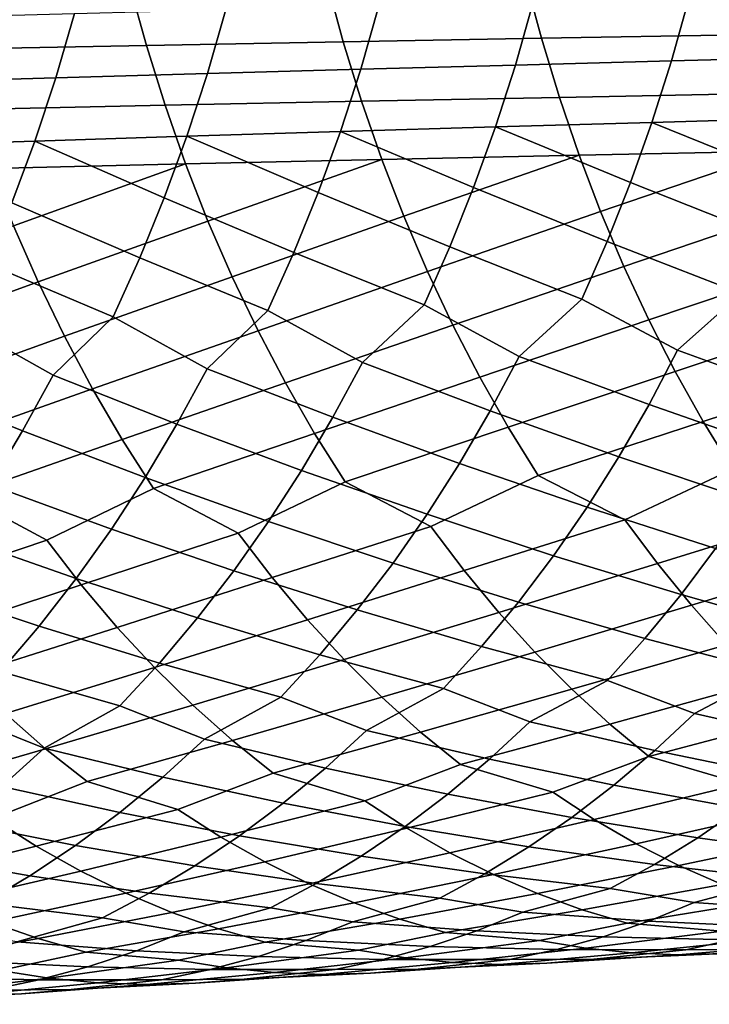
# Model space of a CAD drawing. Header units: metres. Extents: x -166 to 33, y -71 to 34.
# Tile 48 of 256: x -101.32 to -95.39, y -13.15 to -4.69. Entities that reach past the tile are written whole.
import ezdxf

# ---------------------------------------------------------------- set-up
doc = ezdxf.new("R2010")
doc.units = ezdxf.units.M
doc.layers.add('solid_12208131', color=7, linetype='CONTINUOUS')

msp = doc.modelspace()

# ---------------------------------------------------------------- linework, layer by layer
at = {"layer": 'solid_12208131'}
for points in [[(-95.123795, -4.82043, 253.458694), (-95.260361, -4.305611, 253.591232), (-96.97596, -4.332244, 252.925827), (-96.83654, -4.850208, 252.794403)], [(-100.231247, -4.912393, 251.401108), (-100.376366, -4.387859, 251.530289), (-102.061607, -4.416812, 250.800507), (-101.913612, -4.944768, 250.67247)], [(-98.538956, -4.880867, 252.108475), (-98.681229, -4.359665, 252.2388), (-100.376366, -4.387859, 251.530289), (-100.231247, -4.912393, 251.401108)], [(-96.83654, -4.850208, 252.794403), (-96.97596, -4.332244, 252.925827), (-98.681229, -4.359665, 252.2388), (-98.538956, -4.880867, 252.108475)], [(-94.215874, -4.478339, 231.668259), (-94.362953, -5.011637, 231.791473), (-95.717857, -5.045819, 231.0242), (-95.568092, -4.508845, 230.902283)], [(-96.907654, -4.540073, 230.116882), (-97.060089, -5.08081, 230.237488), (-98.389343, -5.116593, 229.431503), (-98.23423, -4.57201, 229.312241)], [(-95.568092, -4.508845, 230.902283), (-95.717857, -5.045819, 231.0242), (-97.060089, -5.08081, 230.237488), (-96.907654, -4.540073, 230.116882)], [(-100.847588, -4.637954, 227.645767), (-101.008095, -5.190475, 227.762299), (-102.297173, -5.228541, 226.899368), (-102.133949, -4.671933, 226.784225)], [(-99.547607, -4.604642, 228.48848), (-99.705414, -5.153153, 228.606384), (-101.008095, -5.190475, 227.762299), (-100.847588, -4.637954, 227.645767)], [(-98.23423, -4.57201, 229.312241), (-98.389343, -5.116593, 229.431503), (-99.705414, -5.153153, 228.606384), (-99.547607, -4.604642, 228.48848)], [(-94.972229, -5.325302, 253.31102), (-95.123795, -4.82043, 253.458694), (-96.83654, -4.850208, 252.794403), (-96.681801, -5.35815, 252.647949)], [(-98.381042, -5.391972, 251.963272), (-98.538956, -4.880867, 252.108475), (-100.231247, -4.912393, 251.401108), (-100.07016, -5.426751, 251.257156)], [(-96.681801, -5.35815, 252.647949), (-96.83654, -4.850208, 252.794403), (-98.538956, -4.880867, 252.108475), (-98.381042, -5.391972, 251.963272)], [(-100.07016, -5.426751, 251.257156), (-100.231247, -4.912393, 251.401108), (-101.913612, -4.944768, 250.67247), (-101.749344, -5.46247, 250.5298)], [(-95.717857, -5.045819, 231.0242), (-95.886246, -5.57342, 231.158859), (-97.231453, -5.612123, 230.370636), (-97.060089, -5.08081, 230.237488)], [(-94.362953, -5.011637, 231.791473), (-94.528366, -5.53561, 231.927612), (-95.886246, -5.57342, 231.158859), (-95.717857, -5.045819, 231.0242)], [(-99.705414, -5.153153, 228.606384), (-99.882767, -5.692137, 228.736481), (-101.188446, -5.733413, 227.890839), (-101.008095, -5.190475, 227.762299)], [(-98.389343, -5.116593, 229.431503), (-98.563698, -5.651701, 229.563126), (-99.882767, -5.692137, 228.736481), (-99.705414, -5.153153, 228.606384)], [(-97.060089, -5.08081, 230.237488), (-97.231453, -5.612123, 230.370636), (-98.563698, -5.651701, 229.563126), (-98.389343, -5.116593, 229.431503)], [(-101.008095, -5.190475, 227.762299), (-101.188446, -5.733413, 227.890839), (-102.480545, -5.775512, 227.026337), (-102.297173, -5.228541, 226.899368)], [(-94.806015, -5.819266, 253.148605), (-94.972229, -5.325302, 253.31102), (-96.681801, -5.35815, 252.647949), (-96.5121, -5.855103, 252.486877)], [(-98.207863, -5.892003, 251.803543), (-98.381042, -5.391972, 251.963272), (-100.07016, -5.426751, 251.257156), (-99.893486, -5.92995, 251.098816)], [(-96.5121, -5.855103, 252.486877), (-96.681801, -5.35815, 252.647949), (-98.381042, -5.391972, 251.963272), (-98.207863, -5.892003, 251.803543)], [(-99.893486, -5.92995, 251.098816), (-100.07016, -5.426751, 251.257156), (-101.749344, -5.46247, 250.5298), (-101.569176, -5.968924, 250.372849)], [(-97.231453, -5.612123, 230.370636), (-95.886246, -5.57342, 231.158859), (-96.070908, -6.090677, 231.307068)], [(-95.886246, -5.57342, 231.158859), (-94.709747, -6.049293, 232.077438), (-94.906754, -6.55178, 232.240555), (-96.070908, -6.090677, 231.307068)], [(-95.886246, -5.57342, 231.158859), (-94.528366, -5.53561, 231.927612), (-94.709747, -6.049293, 232.077438)], [(-99.882767, -5.692137, 228.736481), (-98.563698, -5.651701, 229.563126), (-98.754913, -6.176351, 229.708038)], [(-98.563698, -5.651701, 229.563126), (-97.419388, -6.133036, 230.517212), (-97.623535, -6.642631, 230.676819), (-98.754913, -6.176351, 229.708038)], [(-98.563698, -5.651701, 229.563126), (-97.231453, -5.612123, 230.370636), (-97.419388, -6.133036, 230.517212)], [(-97.231453, -5.612123, 230.370636), (-96.070908, -6.090677, 231.307068), (-96.271484, -6.596678, 231.468445), (-97.419388, -6.133036, 230.517212)], [(-102.480545, -5.775512, 227.026337), (-101.188446, -5.733413, 227.890839), (-101.386276, -6.265771, 228.032364)], [(-101.188446, -5.733413, 227.890839), (-100.077286, -6.220602, 228.879715), (-100.288605, -6.737619, 229.03569), (-101.386276, -6.265771, 228.032364)], [(-101.188446, -5.733413, 227.890839), (-99.882767, -5.692137, 228.736481), (-100.077286, -6.220602, 228.879715)], [(-99.882767, -5.692137, 228.736481), (-98.754913, -6.176351, 229.708038), (-98.962639, -6.689618, 229.865845), (-100.077286, -6.220602, 228.879715)], [(-96.32785, -6.340123, 252.311569), (-94.806015, -5.819266, 253.148605), (-96.5121, -5.855103, 252.486877)], [(-96.127991, -6.812237, 252.123062), (-94.625557, -6.301387, 252.971848), (-94.806015, -5.819266, 253.148605), (-96.32785, -6.340123, 252.311569)], [(-99.701668, -6.421034, 250.926498), (-98.207863, -5.892003, 251.803543), (-99.893486, -5.92995, 251.098816)], [(-99.493645, -6.899012, 250.741226), (-98.019821, -6.380012, 251.62973), (-98.207863, -5.892003, 251.803543), (-99.701668, -6.421034, 250.926498)], [(-98.019821, -6.380012, 251.62973), (-96.5121, -5.855103, 252.486877), (-98.207863, -5.892003, 251.803543)], [(-97.81588, -6.855016, 251.442841), (-96.32785, -6.340123, 252.311569), (-96.5121, -5.855103, 252.486877), (-98.019821, -6.380012, 251.62973)], [(-101.373558, -6.463168, 250.202042), (-99.893486, -5.92995, 251.098816), (-101.569176, -5.968924, 250.372849)], [(-101.161438, -6.944204, 250.018448), (-99.701668, -6.421034, 250.926498), (-99.893486, -5.92995, 251.098816), (-101.373558, -6.463168, 250.202042)], [(-97.419388, -6.133036, 230.517212), (-96.271484, -6.596678, 231.468445), (-96.487633, -7.090506, 231.642593), (-97.623535, -6.642631, 230.676819)], [(-96.070908, -6.090677, 231.307068), (-94.906754, -6.55178, 232.240555), (-95.119049, -7.042161, 232.41658), (-96.271484, -6.596678, 231.468445)], [(-100.077286, -6.220602, 228.879715), (-98.962639, -6.689618, 229.865845), (-99.186523, -7.190575, 230.036163), (-100.288605, -6.737619, 229.03569)], [(-98.754913, -6.176351, 229.708038), (-97.623535, -6.642631, 230.676819), (-97.843544, -7.139985, 230.84906), (-98.962639, -6.689618, 229.865845)], [(-101.386276, -6.265771, 228.032364), (-100.288605, -6.737619, 229.03569), (-100.516365, -7.242254, 229.204056), (-101.601212, -6.786613, 228.186508)], [(-97.597549, -7.316097, 251.242828), (-96.127991, -6.812237, 252.123062), (-96.32785, -6.340123, 252.311569), (-97.81588, -6.855016, 251.442841)], [(-95.914032, -7.270534, 251.921326), (-94.429794, -6.770699, 252.781738), (-94.625557, -6.301387, 252.971848), (-96.127991, -6.812237, 252.123062)], [(-100.934357, -7.411102, 249.821976), (-99.493645, -6.899012, 250.741226), (-99.701668, -6.421034, 250.926498), (-101.161438, -6.944204, 250.018448)], [(-99.270943, -7.362961, 250.542984), (-97.81588, -6.855016, 251.442841), (-98.019821, -6.380012, 251.62973), (-99.493645, -6.899012, 250.741226)], [(-102.587959, -7.460497, 249.079987), (-101.161438, -6.944204, 250.018448), (-101.373558, -6.463168, 250.202042), (-102.819443, -6.990571, 249.274643)], [(-96.271484, -6.596678, 231.468445), (-95.119049, -7.042161, 232.41658), (-95.665138, -7.531379, 232.427261), (-96.487633, -7.090506, 231.642593)], [(-97.623535, -6.642631, 230.676819), (-96.487633, -7.090506, 231.642593), (-97.026001, -7.583037, 231.651917), (-97.843544, -7.139985, 230.84906)], [(-100.288605, -6.737619, 229.03569), (-99.186523, -7.190575, 230.036163), (-99.709785, -7.689896, 230.043579), (-100.516365, -7.242254, 229.204056)], [(-98.962639, -6.689618, 229.865845), (-97.843544, -7.139985, 230.84906), (-98.374283, -7.635884, 230.8573), (-99.186523, -7.190575, 230.036163)], [(-101.601212, -6.786613, 228.186508), (-100.516365, -7.242254, 229.204056), (-101.032295, -7.745049, 229.210907), (-101.83287, -7.295, 228.352905)], [(-97.365776, -7.762335, 251.029907), (-95.914032, -7.270534, 251.921326), (-96.127991, -6.812237, 252.123062), (-97.597549, -7.316097, 251.242828)], [(-95.686897, -7.714096, 251.706558), (-94.220215, -7.226294, 252.578278), (-94.429794, -6.770699, 252.781738), (-95.914032, -7.270534, 251.921326)], [(-100.693283, -7.862928, 249.612823), (-99.270943, -7.362961, 250.542984), (-99.493645, -6.899012, 250.741226), (-100.934357, -7.411102, 249.821976)], [(-99.034523, -7.811954, 250.33194), (-97.597549, -7.316097, 251.242828), (-97.81588, -6.855016, 251.442841), (-99.270943, -7.362961, 250.542984)], [(-102.342209, -7.915233, 248.872757), (-100.934357, -7.411102, 249.821976), (-101.161438, -6.944204, 250.018448), (-102.587959, -7.460497, 249.079987)], [(-96.487633, -7.090506, 231.642593), (-95.665138, -7.531379, 232.427261), (-95.910347, -7.995636, 232.626144), (-97.026001, -7.583037, 231.651917)], [(-95.119049, -7.042161, 232.41658), (-94.292122, -7.480933, 233.183121), (-94.532936, -7.941966, 233.38414), (-95.665138, -7.531379, 232.427261)], [(-97.843544, -7.139985, 230.84906), (-97.026001, -7.583037, 231.651917), (-97.275574, -8.050591, 231.848633), (-98.374283, -7.635884, 230.8573)], [(-100.516365, -7.242254, 229.204056), (-99.709785, -7.689896, 230.043579), (-99.968147, -8.164259, 230.235886), (-101.032295, -7.745049, 229.210907)], [(-99.186523, -7.190575, 230.036163), (-98.374283, -7.635884, 230.8573), (-98.628242, -8.106807, 231.051834), (-99.709785, -7.689896, 230.043579)], [(-97.121033, -8.1928, 250.804474), (-95.686897, -7.714096, 251.706558), (-95.914032, -7.270534, 251.921326), (-97.365776, -7.762335, 251.029907)], [(-95.447067, -8.142003, 251.479172), (-93.997742, -7.667262, 252.361694), (-94.220215, -7.226294, 252.578278), (-95.686897, -7.714096, 251.706558)], [(-101.83287, -7.295, 228.352905), (-101.032295, -7.745049, 229.210907), (-101.295074, -8.222921, 229.40097), (-102.341606, -7.801321, 228.359436)], [(-98.784866, -8.245054, 250.108475), (-97.365776, -7.762335, 251.029907), (-97.597549, -7.316097, 251.242828), (-99.034523, -7.811954, 250.33194)], [(-102.082703, -8.353832, 248.65332), (-100.693283, -7.862928, 249.612823), (-100.934357, -7.411102, 249.821976), (-102.342209, -7.915233, 248.872757)], [(-100.438713, -8.29874, 249.391357), (-99.034523, -7.811954, 250.33194), (-99.270943, -7.362961, 250.542984), (-100.693283, -7.862928, 249.612823)], [(-97.026001, -7.583037, 231.651917), (-95.910347, -7.995636, 232.626144), (-96.169907, -8.445005, 232.836731), (-97.275574, -8.050591, 231.848633)], [(-95.665138, -7.531379, 232.427261), (-94.532936, -7.941966, 233.38414), (-94.787849, -8.388193, 233.596985), (-95.910347, -7.995636, 232.626144)], [(-99.709785, -7.689896, 230.043579), (-98.628242, -8.106807, 231.051834), (-98.897095, -8.562674, 231.257828), (-99.968147, -8.164259, 230.235886)], [(-98.374283, -7.635884, 230.8573), (-97.275574, -8.050591, 231.848633), (-97.539772, -8.503175, 232.056946), (-98.628242, -8.106807, 231.051834)], [(-95.194992, -8.553336, 251.239563), (-93.76284, -8.092689, 252.13237), (-93.997742, -7.667262, 252.361694), (-95.447067, -8.142003, 251.479172)], [(-101.032295, -7.745049, 229.210907), (-99.968147, -8.164259, 230.235886), (-100.241661, -8.623477, 230.439545), (-101.295074, -8.222921, 229.40097)], [(-98.522461, -8.661335, 249.873001), (-97.121033, -8.1928, 250.804474), (-97.365776, -7.762335, 251.029907), (-98.784866, -8.245054, 250.108475)], [(-96.863785, -8.60657, 250.566925), (-95.447067, -8.142003, 251.479172), (-95.686897, -7.714096, 251.706558), (-97.121033, -8.1928, 250.804474)], [(-102.341606, -7.801321, 228.359436), (-101.295074, -8.222921, 229.40097), (-101.57328, -8.685558, 229.602264), (-102.608818, -8.28277, 228.547241)], [(-101.809937, -8.775352, 248.422104), (-100.438713, -8.29874, 249.391357), (-100.693283, -7.862928, 249.612823), (-102.082703, -8.353832, 248.65332)], [(-100.171135, -8.717605, 249.158005), (-98.784866, -8.245054, 250.108475), (-99.034523, -7.811954, 250.33194), (-100.438713, -8.29874, 249.391357)], [(-95.910347, -7.995636, 232.626144), (-94.787849, -8.388193, 233.596985), (-95.056618, -8.818688, 233.821213), (-96.169907, -8.445005, 232.836731)], [(-98.628242, -8.106807, 231.051834), (-97.539772, -8.503175, 232.056946), (-97.818352, -8.939848, 232.276398), (-98.897095, -8.562674, 231.257828)], [(-97.275574, -8.050591, 231.848633), (-96.169907, -8.445005, 232.836731), (-96.443588, -8.878555, 233.058578), (-97.539772, -8.503175, 232.056946)], [(-99.968147, -8.164259, 230.235886), (-98.897095, -8.562674, 231.257828), (-99.180588, -9.002539, 231.474854), (-100.241661, -8.623477, 230.439545)], [(-97.785072, -9.043684, 249.822067), (-96.863785, -8.60657, 250.566925), (-97.121033, -8.1928, 250.804474), (-98.522461, -8.661335, 249.873001)], [(-96.118401, -8.98663, 250.512161), (-95.194992, -8.553336, 251.239563), (-95.447067, -8.142003, 251.479172), (-96.863785, -8.60657, 250.566925)], [(-101.295074, -8.222921, 229.40097), (-100.241661, -8.623477, 230.439545), (-100.53009, -9.066599, 230.654114), (-101.57328, -8.685558, 229.602264)], [(-99.441574, -9.102341, 249.110596), (-98.522461, -8.661335, 249.873001), (-98.784866, -8.245054, 250.108475), (-100.171135, -8.717605, 249.158005)], [(-101.088028, -9.162571, 248.37793), (-100.171135, -8.717605, 249.158005), (-100.438713, -8.29874, 249.391357), (-101.809937, -8.775352, 248.422104)], [(-96.169907, -8.445005, 232.836731), (-95.056618, -8.818688, 233.821213), (-95.33902, -9.232516, 234.056366), (-96.443588, -8.878555, 233.058578)], [(-97.539772, -8.503175, 232.056946), (-96.443588, -8.878555, 233.058578), (-96.73114, -9.295345, 233.29126), (-97.818352, -8.939848, 232.276398)], [(-100.241661, -8.623477, 230.439545), (-99.180588, -9.002539, 231.474854), (-99.478462, -9.425448, 231.702469), (-100.53009, -9.066599, 230.654114)], [(-98.897095, -8.562674, 231.257828), (-97.818352, -8.939848, 232.276398), (-98.111053, -9.359666, 232.506561), (-99.180588, -9.002539, 231.474854)], [(-97.498543, -9.422951, 249.563873), (-96.118401, -8.98663, 250.512161), (-96.863785, -8.60657, 250.566925), (-97.785072, -9.043684, 249.822067)], [(-95.83757, -9.363661, 250.251663), (-94.441467, -8.931209, 251.180679), (-95.194992, -8.553336, 251.239563), (-96.118401, -8.98663, 250.512161)], [(-101.57328, -8.685558, 229.602264), (-100.53009, -9.066599, 230.654114), (-100.833153, -9.492663, 230.87915), (-101.866653, -9.132001, 229.814346)], [(-99.149368, -9.483912, 248.854736), (-97.785072, -9.043684, 249.822067), (-98.522461, -8.661335, 249.873001), (-99.441574, -9.102341, 249.110596)], [(-102.420906, -9.610723, 247.373215), (-101.088028, -9.162571, 248.37793), (-101.809937, -8.775352, 248.422104), (-102.724541, -9.224345, 247.624283)], [(-100.790115, -9.546513, 248.124451), (-99.441574, -9.102341, 249.110596), (-100.171135, -8.717605, 249.158005), (-101.088028, -9.162571, 248.37793)], [(-96.443588, -8.878555, 233.058578), (-95.33902, -9.232516, 234.056366), (-95.636345, -9.628914, 234.301086), (-96.73114, -9.295345, 233.29126)], [(-97.818352, -8.939848, 232.276398), (-96.73114, -9.295345, 233.29126), (-97.033867, -9.694609, 233.533356), (-98.111053, -9.359666, 232.506561)], [(-95.546005, -9.721665, 249.980408), (-94.166336, -9.306072, 250.917892), (-94.441467, -8.931209, 251.180679), (-95.83757, -9.363661, 250.251663)], [(-99.180588, -9.002539, 231.474854), (-98.111053, -9.359666, 232.506561), (-98.419182, -9.761857, 232.745987), (-99.478462, -9.425448, 231.702469)], [(-98.845978, -9.846172, 248.588333), (-97.498543, -9.422951, 249.563873), (-97.785072, -9.043684, 249.822067), (-99.149368, -9.483912, 248.854736)], [(-97.201065, -9.783051, 249.295044), (-95.83757, -9.363661, 250.251663), (-96.118401, -8.98663, 250.512161), (-97.498543, -9.422951, 249.563873)], [(-101.866653, -9.132001, 229.814346), (-100.833153, -9.492663, 230.87915), (-101.152122, -9.900894, 231.113159), (-102.174919, -9.561283, 230.036774)], [(-100.53009, -9.066599, 230.654114), (-99.478462, -9.425448, 231.702469), (-99.792, -9.830629, 231.939209), (-100.833153, -9.492663, 230.87915)], [(-100.480812, -9.910998, 247.860519), (-99.149368, -9.483912, 248.854736), (-99.441574, -9.102341, 249.110596), (-100.790115, -9.546513, 248.124451)], [(-102.105644, -9.977497, 247.111786), (-100.790115, -9.546513, 248.124451), (-101.088028, -9.162571, 248.37793), (-102.420906, -9.610723, 247.373215)], [(-96.73114, -9.295345, 233.29126), (-95.636345, -9.628914, 234.301086), (-95.946465, -10.00715, 234.555664), (-97.033867, -9.694609, 233.533356)], [(-95.33902, -9.232516, 234.056366), (-94.227074, -9.564803, 235.04892), (-94.53154, -9.940338, 235.306198), (-95.636345, -9.628914, 234.301086)], [(-98.111053, -9.359666, 232.506561), (-97.033867, -9.694609, 233.533356), (-97.349625, -10.075606, 233.785202), (-98.419182, -9.761857, 232.745987)], [(-96.893295, -10.123389, 249.016159), (-95.546005, -9.721665, 249.980408), (-95.83757, -9.363661, 250.251663), (-97.201065, -9.783051, 249.295044)], [(-95.244354, -10.060051, 249.699036), (-93.880699, -9.662046, 250.644272), (-94.166336, -9.306072, 250.917892), (-95.546005, -9.721665, 249.980408)], [(-99.478462, -9.425448, 231.702469), (-98.419182, -9.761857, 232.745987), (-98.74057, -10.145676, 232.995087), (-99.792, -9.830629, 231.939209)], [(-98.532082, -10.188525, 248.311981), (-97.201065, -9.783051, 249.295044), (-97.498543, -9.422951, 249.563873), (-98.845978, -9.846172, 248.588333)], [(-101.77948, -10.324059, 246.840576), (-100.480812, -9.910998, 247.860519), (-100.790115, -9.546513, 248.124451), (-102.105644, -9.977497, 247.111786)], [(-100.833153, -9.492663, 230.87915), (-99.792, -9.830629, 231.939209), (-100.119041, -10.217327, 232.185486), (-101.152122, -9.900894, 231.113159)], [(-100.160789, -10.255425, 247.586731), (-98.845978, -9.846172, 248.588333), (-99.149368, -9.483912, 248.854736), (-100.480812, -9.910998, 247.860519)], [(-102.174919, -9.561283, 230.036774), (-101.152122, -9.900894, 231.113159), (-101.484848, -10.290527, 231.356613), (-102.499359, -9.972621, 230.268036)], [(-95.636345, -9.628914, 234.301086), (-94.53154, -9.940338, 235.306198), (-94.847862, -10.297159, 235.572968), (-95.946465, -10.00715, 234.555664)], [(-97.033867, -9.694609, 233.533356), (-95.946465, -10.00715, 234.555664), (-96.268661, -10.366565, 234.819641), (-97.349625, -10.075606, 233.785202)], [(-96.575905, -10.443375, 248.727814), (-95.244354, -10.060051, 249.699036), (-95.546005, -9.721665, 249.980408), (-96.893295, -10.123389, 249.016159)], [(-98.419182, -9.761857, 232.745987), (-97.349625, -10.075606, 233.785202), (-97.677673, -10.437674, 234.046341), (-98.74057, -10.145676, 232.995087)], [(-98.208374, -10.510375, 248.02626), (-96.893295, -10.123389, 249.016159), (-97.201065, -9.783051, 249.295044), (-98.532082, -10.188525, 248.311981)], [(-99.830765, -10.579197, 247.30365), (-98.532082, -10.188525, 248.311981), (-98.845978, -9.846172, 248.588333), (-100.160789, -10.255425, 247.586731)], [(-99.792, -9.830629, 231.939209), (-98.74057, -10.145676, 232.995087), (-99.074478, -10.51045, 233.253357), (-100.119041, -10.217327, 232.185486)], [(-101.443108, -10.649808, 246.560181), (-100.160789, -10.255425, 247.586731), (-100.480812, -9.910998, 247.860519), (-101.77948, -10.324059, 246.840576)], [(-101.152122, -9.900894, 231.113159), (-100.119041, -10.217327, 232.185486), (-100.458839, -10.584865, 232.440857), (-101.484848, -10.290527, 231.356613)], [(-96.249458, -10.742419, 248.430664), (-94.933289, -10.37823, 249.408112), (-95.244354, -10.060051, 249.699036), (-96.575905, -10.443375, 248.727814)], [(-95.946465, -10.00715, 234.555664), (-94.847862, -10.297159, 235.572968), (-95.521629, -10.651835, 235.667603), (-96.268661, -10.366565, 234.819641)], [(-98.74057, -10.145676, 232.995087), (-97.677673, -10.437674, 234.046341), (-98.339478, -10.797237, 234.135834), (-99.074478, -10.51045, 233.253357)], [(-97.875435, -10.811131, 247.731812), (-96.575905, -10.443375, 248.727814), (-96.893295, -10.123389, 249.016159), (-98.208374, -10.510375, 248.02626)], [(-97.349625, -10.075606, 233.785202), (-96.268661, -10.366565, 234.819641), (-96.936432, -10.723673, 234.911545), (-97.677673, -10.437674, 234.046341)], [(-100.119041, -10.217327, 232.185486), (-99.074478, -10.51045, 233.253357), (-99.730423, -10.872493, 233.340698), (-100.458839, -10.584865, 232.440857)], [(-99.491318, -10.881718, 247.011917), (-98.208374, -10.510375, 248.02626), (-98.532082, -10.188525, 248.311981), (-99.830765, -10.579197, 247.30365)], [(-101.484848, -10.290527, 231.356613), (-100.458839, -10.584865, 232.440857), (-101.10907, -10.949409, 232.526306), (-101.830551, -10.660883, 231.609039)], [(-101.097145, -10.954146, 246.271225), (-99.830765, -10.579197, 247.30365), (-100.160789, -10.255425, 247.586731), (-101.443108, -10.649808, 246.560181)], [(-94.847862, -10.297159, 235.572968), (-94.095512, -10.581756, 236.403717), (-94.429214, -10.897442, 236.689896), (-95.521629, -10.651835, 235.667603)], [(-96.268661, -10.366565, 234.819641), (-95.521629, -10.651835, 235.667603), (-95.861595, -10.969832, 235.950851), (-96.936432, -10.723673, 234.911545)], [(-95.913277, -11.019885, 248.12587), (-94.613358, -10.675618, 249.108307), (-94.933289, -10.37823, 249.408112), (-96.249458, -10.742419, 248.430664)], [(-97.677673, -10.437674, 234.046341), (-96.936432, -10.723673, 234.911545), (-97.282631, -11.044033, 235.191833), (-98.339478, -10.797237, 234.135834)], [(-97.532578, -11.09015, 247.42981), (-96.249458, -10.742419, 248.430664), (-96.575905, -10.443375, 248.727814), (-97.875435, -10.811131, 247.731812)], [(-99.074478, -10.51045, 233.253357), (-98.339478, -10.797237, 234.135834), (-98.69191, -11.120008, 234.413116), (-99.730423, -10.872493, 233.340698)], [(-99.141792, -11.16234, 246.712753), (-97.875435, -10.811131, 247.731812), (-98.208374, -10.510375, 248.02626), (-99.491318, -10.881718, 247.011917)], [(-102.330009, -11.312356, 245.216507), (-101.097145, -10.954146, 246.271225), (-101.443108, -10.649808, 246.560181), (-102.69294, -11.02838, 245.509903)], [(-100.458839, -10.584865, 232.440857), (-99.730423, -10.872493, 233.340698), (-100.089104, -11.197726, 233.614929), (-101.10907, -10.949409, 232.526306)], [(-100.740936, -11.236421, 245.974915), (-99.491318, -10.881718, 247.011917), (-99.830765, -10.579197, 247.30365), (-101.097145, -10.954146, 246.271225)], [(-95.521629, -10.651835, 235.667603), (-94.429214, -10.897442, 236.689896), (-94.774239, -11.19259, 236.983246), (-95.861595, -10.969832, 235.950851)], [(-101.830551, -10.660883, 231.609039), (-101.10907, -10.949409, 232.526306), (-101.47403, -11.277149, 232.79747), (-102.475212, -11.027948, 231.692856)], [(-96.936432, -10.723673, 234.911545), (-95.861595, -10.969832, 235.950851), (-96.213066, -11.267175, 236.24115), (-97.282631, -11.044033, 235.191833)], [(-95.11306, -11.255415, 248.00502), (-94.283867, -10.951581, 248.800751), (-94.613358, -10.675618, 249.108307), (-95.913277, -11.019885, 248.12587)], [(-98.354134, -11.400542, 246.600281), (-97.532578, -11.09015, 247.42981), (-97.875435, -10.811131, 247.731812), (-99.141792, -11.16234, 246.712753)], [(-98.339478, -10.797237, 234.135834), (-97.282631, -11.044033, 235.191833), (-97.640526, -11.343617, 235.479065), (-98.69191, -11.120008, 234.413116)], [(-96.738708, -11.326975, 247.313278), (-95.913277, -11.019885, 248.12587), (-96.249458, -10.742419, 248.430664), (-97.532578, -11.09015, 247.42981)], [(-99.959343, -11.476079, 245.866196), (-99.141792, -11.16234, 246.712753), (-99.491318, -10.881718, 247.011917), (-100.740936, -11.236421, 245.974915)], [(-99.730423, -10.872493, 233.340698), (-98.69191, -11.120008, 234.413116), (-99.056221, -11.421881, 234.69725), (-100.089104, -11.197726, 233.614929)], [(-101.554337, -11.55355, 245.111267), (-100.740936, -11.236421, 245.974915), (-101.097145, -10.954146, 246.271225), (-102.330009, -11.312356, 245.216507)], [(-101.10907, -10.949409, 232.526306), (-100.089104, -11.197726, 233.614929), (-100.459869, -11.501931, 233.89592), (-101.47403, -11.277149, 232.79747)], [(-95.861595, -10.969832, 235.950851), (-94.774239, -11.19259, 236.983246), (-95.128792, -11.466474, 237.283813), (-96.213066, -11.267175, 236.24115)], [(-97.282631, -11.044033, 235.191833), (-96.213066, -11.267175, 236.24115), (-96.574242, -11.543128, 236.538605), (-97.640526, -11.343617, 235.479065)], [(-96.383347, -11.560594, 246.995667), (-95.11306, -11.255415, 248.00502), (-95.913277, -11.019885, 248.12587), (-96.738708, -11.326975, 247.313278)], [(-99.589966, -11.712288, 245.55455), (-98.354134, -11.400542, 246.600281), (-99.141792, -11.16234, 246.712753), (-99.959343, -11.476079, 245.866196)], [(-98.69191, -11.120008, 234.413116), (-97.640526, -11.343617, 235.479065), (-98.008308, -11.621683, 235.773361), (-99.056221, -11.421881, 234.69725)], [(-97.991768, -11.635435, 246.285629), (-96.738708, -11.326975, 247.313278), (-97.532578, -11.09015, 247.42981), (-98.354134, -11.400542, 246.600281)], [(-101.177925, -11.791117, 244.802673), (-99.959343, -11.476079, 245.866196), (-100.740936, -11.236421, 245.974915), (-101.554337, -11.55355, 245.111267)], [(-100.089104, -11.197726, 233.614929), (-99.056221, -11.421881, 234.69725), (-99.430611, -11.702103, 234.988358), (-100.459869, -11.501931, 233.89592)], [(-101.47403, -11.277149, 232.79747), (-100.459869, -11.501931, 233.89592), (-100.840881, -11.784349, 234.183807), (-101.851257, -11.583732, 233.075272)], [(-97.623138, -11.84683, 245.964493), (-96.383347, -11.560594, 246.995667), (-96.738708, -11.326975, 247.313278), (-97.991768, -11.635435, 246.285629)], [(-96.213066, -11.267175, 236.24115), (-95.128792, -11.466474, 237.283813), (-95.492287, -11.718417, 237.591034), (-96.574242, -11.543128, 236.538605)], [(-96.021851, -11.770882, 246.671494), (-94.764732, -11.487803, 247.684464), (-95.11306, -11.255415, 248.00502), (-96.383347, -11.560594, 246.995667)], [(-99.214195, -11.924829, 245.236496), (-97.991768, -11.635435, 246.285629), (-98.354134, -11.400542, 246.600281), (-99.589966, -11.712288, 245.55455)], [(-97.640526, -11.343617, 235.479065), (-96.574242, -11.543128, 236.538605), (-96.944519, -11.797009, 236.842636), (-98.008308, -11.621683, 235.773361)], [(-100.795006, -12.004842, 244.487717), (-99.589966, -11.712288, 245.55455), (-99.959343, -11.476079, 245.866196), (-101.177925, -11.791117, 244.802673)], [(-100.459869, -11.501931, 233.89592), (-99.430611, -11.702103, 234.988358), (-99.814438, -11.959979, 235.285919), (-100.840881, -11.784349, 234.183807)], [(-99.056221, -11.421881, 234.69725), (-98.008308, -11.621683, 235.773361), (-98.385353, -11.877542, 236.074173), (-99.430611, -11.702103, 234.988358)], [(-95.654846, -11.957424, 246.341446), (-94.410393, -11.697021, 247.3573), (-94.764732, -11.487803, 247.684464), (-96.021851, -11.770882, 246.671494)], [(-95.128792, -11.466474, 237.283813), (-94.029037, -11.641802, 238.319077), (-94.393974, -11.869369, 238.635559), (-95.492287, -11.718417, 237.591034)], [(-102.365509, -12.086828, 243.718384), (-101.177925, -11.791117, 244.802673), (-101.554337, -11.55355, 245.111267), (-102.75563, -11.871882, 244.030197)], [(-101.851257, -11.583732, 233.075272), (-100.840881, -11.784349, 234.183807), (-101.231514, -12.044281, 234.478058), (-102.23893, -11.868388, 233.359894)], [(-97.248878, -12.034314, 245.637527), (-96.021851, -11.770882, 246.671494), (-96.383347, -11.560594, 246.995667), (-97.623138, -11.84683, 245.964493)], [(-96.574242, -11.543128, 236.538605), (-95.492287, -11.718417, 237.591034), (-95.864182, -11.947747, 237.904297), (-96.944519, -11.797009, 236.842636)], [(-98.832687, -12.113288, 244.912643), (-97.623138, -11.84683, 245.964493), (-97.991768, -11.635435, 246.285629), (-99.214195, -11.924829, 245.236496)], [(-98.008308, -11.621683, 235.773361), (-96.944519, -11.797009, 236.842636), (-97.323357, -12.028141, 237.152664), (-98.385353, -11.877542, 236.074173)], [(-100.406235, -12.194308, 244.167038), (-99.214195, -11.924829, 245.236496), (-99.589966, -11.712288, 245.55455), (-100.795006, -12.004842, 244.487717)], [(-99.430611, -11.702103, 234.988358), (-98.385353, -11.877542, 236.074173), (-98.771118, -12.110512, 236.38092), (-99.814438, -11.959979, 235.285919)], [(-95.492287, -11.718417, 237.591034), (-94.393974, -11.869369, 238.635559), (-94.766594, -12.07395, 238.95752), (-95.864182, -11.947747, 237.904297)], [(-95.282135, -12.120003, 246.006607), (-94.050659, -11.882659, 247.024185), (-94.410393, -11.697021, 247.3573), (-95.654846, -11.957424, 246.341446)], [(-101.969452, -12.277336, 243.400909), (-100.795006, -12.004842, 244.487717), (-101.177925, -11.791117, 244.802673), (-102.365509, -12.086828, 243.718384)], [(-100.840881, -11.784349, 234.183807), (-99.814438, -11.959979, 235.285919), (-100.207138, -12.19482, 235.589325), (-101.231514, -12.044281, 234.478058)], [(-96.944519, -11.797009, 236.842636), (-95.864182, -11.947747, 237.904297), (-96.243912, -12.153955, 238.222977), (-97.323357, -12.028141, 237.152664)], [(-96.868805, -12.197663, 245.305847), (-95.654846, -11.957424, 246.341446), (-96.021851, -11.770882, 246.671494), (-97.248878, -12.034314, 245.637527)], [(-102.23893, -11.868388, 233.359894), (-101.231514, -12.044281, 234.478058), (-101.631195, -12.281029, 234.778107), (-102.636398, -12.130412, 233.650818)], [(-100.011467, -12.35929, 243.841782), (-98.832687, -12.113288, 244.912643), (-99.214195, -11.924829, 245.236496), (-100.406235, -12.194308, 244.167038)], [(-98.445274, -12.277439, 244.584152), (-97.248878, -12.034314, 245.637527), (-97.623138, -11.84683, 245.964493), (-98.832687, -12.113288, 244.912643)], [(-98.385353, -11.877542, 236.074173), (-97.323357, -12.028141, 237.152664), (-97.710159, -12.236008, 237.468033), (-98.771118, -12.110512, 236.38092)], [(-101.567299, -12.443179, 243.078918), (-100.406235, -12.194308, 244.167038), (-100.795006, -12.004842, 244.487717), (-101.969452, -12.277336, 243.400909)], [(-99.814438, -11.959979, 235.285919), (-98.771118, -12.110512, 236.38092), (-99.165001, -12.320068, 236.692947), (-100.207138, -12.19482, 235.589325)], [(-96.484863, -12.336782, 244.96962), (-95.282135, -12.120003, 246.006607), (-95.654846, -11.957424, 246.341446), (-96.868805, -12.197663, 245.305847)], [(-95.864182, -11.947747, 237.904297), (-94.766594, -12.07395, 238.95752), (-95.52388, -12.275723, 239.099014), (-96.243912, -12.153955, 238.222977)], [(-101.231514, -12.044281, 234.478058), (-100.207138, -12.19482, 235.589325), (-100.608116, -12.406098, 235.897964), (-101.631195, -12.281029, 234.778107)], [(-98.053902, -12.41719, 244.25116), (-96.868805, -12.197663, 245.305847), (-97.248878, -12.034314, 245.637527), (-98.445274, -12.277439, 244.584152)], [(-97.323357, -12.028141, 237.152664), (-96.243912, -12.153955, 238.222977), (-96.996063, -12.357203, 238.360825), (-97.710159, -12.236008, 237.468033)], [(-94.766594, -12.07395, 238.95752), (-94.041, -12.196321, 239.816833), (-94.422104, -12.353108, 240.149872), (-95.52388, -12.275723, 239.099014)], [(-99.612656, -12.499699, 243.512054), (-98.445274, -12.277439, 244.584152), (-98.832687, -12.113288, 244.912643), (-100.011467, -12.35929, 243.841782)], [(-98.771118, -12.110512, 236.38092), (-97.710159, -12.236008, 237.468033), (-98.457222, -12.440722, 237.602524), (-99.165001, -12.320068, 236.692947)], [(-96.243912, -12.153955, 238.222977), (-95.52388, -12.275723, 239.099014), (-95.9123, -12.433822, 239.428711), (-96.996063, -12.357203, 238.360825)], [(-96.097794, -12.451524, 244.629547), (-94.905632, -12.258516, 245.667191), (-95.282135, -12.120003, 246.006607), (-96.484863, -12.336782, 244.96962)], [(-101.161034, -12.58427, 242.752518), (-100.011467, -12.35929, 243.841782), (-100.406235, -12.194308, 244.167038), (-101.567299, -12.443179, 243.078918)], [(-100.207138, -12.19482, 235.589325), (-99.165001, -12.320068, 236.692947), (-99.907051, -12.526243, 236.824356), (-100.608116, -12.406098, 235.897964)], [(-97.710159, -12.236008, 237.468033), (-96.996063, -12.357203, 238.360825), (-97.391769, -12.516638, 238.687149), (-98.457222, -12.440722, 237.602524)], [(-97.65934, -12.532394, 243.914368), (-96.484863, -12.336782, 244.96962), (-96.868805, -12.197663, 245.305847), (-98.053902, -12.41719, 244.25116)], [(-95.285507, -12.520122, 244.475662), (-94.526077, -12.372817, 245.323883), (-94.905632, -12.258516, 245.667191), (-96.097794, -12.451524, 244.629547)], [(-101.631195, -12.281029, 234.778107), (-100.608116, -12.406098, 235.897964), (-101.345268, -12.613726, 236.026581), (-102.039291, -12.49406, 235.083313)], [(-99.165001, -12.320068, 236.692947), (-98.457222, -12.440722, 237.602524), (-98.860207, -12.601518, 237.92543), (-99.907051, -12.526243, 236.824356)], [(-99.210609, -12.615388, 243.178558), (-98.053902, -12.41719, 244.25116), (-98.445274, -12.277439, 244.584152), (-99.612656, -12.499699, 243.512054)], [(-96.852287, -12.601227, 243.764755), (-96.097794, -12.451524, 244.629547), (-96.484863, -12.336782, 244.96962), (-97.65934, -12.532394, 243.914368)], [(-95.52388, -12.275723, 239.099014), (-94.422104, -12.353108, 240.149872), (-94.808571, -12.486135, 240.486435), (-95.9123, -12.433822, 239.428711)], [(-100.608116, -12.406098, 235.897964), (-99.907051, -12.526243, 236.824356), (-100.317322, -12.688422, 237.143829), (-101.345268, -12.613726, 236.026581)], [(-100.751472, -12.700464, 242.422363), (-99.612656, -12.499699, 243.512054), (-100.011467, -12.35929, 243.841782), (-101.161034, -12.58427, 242.752518)], [(-98.408684, -12.68451, 243.032959), (-97.65934, -12.532394, 243.914368), (-98.053902, -12.41719, 244.25116), (-99.210609, -12.615388, 243.178558)], [(-96.996063, -12.357203, 238.360825), (-95.9123, -12.433822, 239.428711), (-96.306175, -12.568013, 239.761902), (-97.391769, -12.516638, 238.687149)], [(-102.28183, -12.787585, 241.646011), (-101.161034, -12.58427, 242.752518), (-101.567299, -12.443179, 243.078918), (-102.698944, -12.670865, 241.972763)], [(-99.954575, -12.769933, 242.280487), (-99.210609, -12.615388, 243.178558), (-99.612656, -12.499699, 243.512054), (-100.751472, -12.700464, 242.422363)], [(-98.457222, -12.440722, 237.602524), (-97.391769, -12.516638, 238.687149), (-97.793037, -12.652015, 239.016937), (-98.860207, -12.601518, 237.92543)], [(-97.391769, -12.516638, 238.687149), (-96.306175, -12.568013, 239.761902), (-96.704803, -12.678002, 240.097916), (-97.793037, -12.652015, 239.016937)], [(-96.455513, -12.666862, 243.421585), (-95.285507, -12.520122, 244.475662), (-96.097794, -12.451524, 244.629547), (-96.852287, -12.601227, 243.764755)], [(-95.9123, -12.433822, 239.428711), (-94.808571, -12.486135, 240.486435), (-95.199707, -12.595111, 240.825851), (-96.306175, -12.568013, 239.761902)], [(-101.489815, -12.857452, 241.507568), (-100.751472, -12.700464, 242.422363), (-101.161034, -12.58427, 242.752518), (-102.28183, -12.787585, 241.646011)], [(-99.907051, -12.526243, 236.824356), (-98.860207, -12.601518, 237.92543), (-99.26886, -12.7381, 238.25177), (-100.317322, -12.688422, 237.143829)], [(-98.860207, -12.601518, 237.92543), (-97.793037, -12.652015, 239.016937), (-98.199135, -12.763035, 239.349503), (-99.26886, -12.7381, 238.25177)], [(-98.004288, -12.750284, 242.693161), (-96.852287, -12.601227, 243.764755), (-97.65934, -12.532394, 243.914368), (-98.408684, -12.68451, 243.032959)], [(-97.598778, -12.790947, 242.35173), (-96.455513, -12.666862, 243.421585), (-96.852287, -12.601227, 243.764755), (-98.004288, -12.750284, 242.693161)], [(-96.306175, -12.568013, 239.761902), (-95.199707, -12.595111, 240.825851), (-95.594803, -12.67974, 241.167419), (-96.704803, -12.678002, 240.097916)], [(-96.057648, -12.707557, 243.076752), (-94.89637, -12.585632, 244.12915), (-95.285507, -12.520122, 244.475662), (-96.455513, -12.666862, 243.421585)], [(-95.660027, -12.723204, 242.730682), (-94.506172, -12.626369, 243.780945), (-94.89637, -12.585632, 244.12915), (-96.057648, -12.707557, 243.076752)], [(-95.199707, -12.595111, 240.825851), (-94.071625, -12.598182, 241.878006), (-94.868301, -12.679021, 242.037628), (-95.594803, -12.67974, 241.167419)], [(-101.345268, -12.613726, 236.026581), (-100.317322, -12.688422, 237.143829), (-100.733368, -12.826229, 237.466675), (-101.762856, -12.77731, 236.34256)], [(-99.542549, -12.835857, 241.944107), (-98.408684, -12.68451, 243.032959), (-99.210609, -12.615388, 243.178558), (-99.954575, -12.769933, 242.280487)], [(-99.129395, -12.876497, 241.60611), (-98.004288, -12.750284, 242.693161), (-98.408684, -12.68451, 243.032959), (-99.542549, -12.835857, 241.944107)], [(-97.793037, -12.652015, 239.016937), (-96.704803, -12.678002, 240.097916), (-97.10746, -12.763492, 240.436066), (-98.199135, -12.763035, 239.349503)], [(-97.193512, -12.806394, 242.009048), (-96.057648, -12.707557, 243.076752), (-96.455513, -12.666862, 243.421585), (-97.598778, -12.790947, 242.35173)], [(-96.704803, -12.678002, 240.097916), (-95.594803, -12.67974, 241.167419), (-96.386528, -12.761315, 241.322815), (-97.10746, -12.763492, 240.436066)], [(-95.594803, -12.67974, 241.167419), (-94.868301, -12.679021, 242.037628), (-95.263351, -12.71367, 242.384064), (-96.386528, -12.761315, 241.322815)], [(-95.263351, -12.71367, 242.384064), (-94.116226, -12.64222, 243.431503), (-94.506172, -12.626369, 243.780945), (-95.660027, -12.723204, 242.730682)], [(-101.070145, -12.923542, 241.174652), (-99.954575, -12.769933, 242.280487), (-100.751472, -12.700464, 242.422363), (-101.489815, -12.857452, 241.507568)], [(-100.64933, -12.964169, 240.840134), (-99.542549, -12.835857, 241.944107), (-99.954575, -12.769933, 242.280487), (-101.070145, -12.923542, 241.174652)], [(-100.317322, -12.688422, 237.143829), (-99.26886, -12.7381, 238.25177), (-99.682434, -12.850166, 238.580872), (-100.733368, -12.826229, 237.466675)], [(-99.26886, -12.7381, 238.25177), (-98.199135, -12.763035, 239.349503), (-98.609337, -12.849395, 239.684189), (-99.682434, -12.850166, 238.580872)], [(-98.716484, -12.891749, 241.266876), (-97.598778, -12.790947, 242.35173), (-98.004288, -12.750284, 242.693161), (-99.129395, -12.876497, 241.60611)], [(-98.199135, -12.763035, 239.349503), (-97.10746, -12.763492, 240.436066), (-97.894279, -12.845773, 240.587524), (-98.609337, -12.849395, 239.684189)], [(-97.10746, -12.763492, 240.436066), (-96.386528, -12.761315, 241.322815), (-96.7892, -12.796494, 241.665848), (-97.894279, -12.845773, 240.587524)], [(-96.7892, -12.796494, 241.665848), (-95.660027, -12.723204, 242.730682), (-96.057648, -12.707557, 243.076752), (-97.193512, -12.806394, 242.009048)], [(-96.386528, -12.761315, 241.322815), (-95.263351, -12.71367, 242.384064), (-95.660027, -12.723204, 242.730682), (-96.7892, -12.796494, 241.665848)], [(-101.762856, -12.77731, 236.34256), (-100.733368, -12.826229, 237.466675), (-101.154434, -12.939356, 237.792252), (-102.186333, -12.916361, 236.66188)], [(-100.733368, -12.826229, 237.466675), (-99.682434, -12.850166, 238.580872), (-100.100182, -12.937408, 238.912048), (-101.154434, -12.939356, 237.792252)], [(-100.228767, -12.979231, 240.504395), (-99.129395, -12.876497, 241.60611), (-99.542549, -12.835857, 241.944107), (-100.64933, -12.964169, 240.840134)], [(-99.682434, -12.850166, 238.580872), (-98.609337, -12.849395, 239.684189), (-99.391327, -12.932351, 239.832001), (-100.100182, -12.937408, 238.912048)], [(-98.609337, -12.849395, 239.684189), (-97.894279, -12.845773, 240.587524), (-98.30455, -12.881484, 240.927109), (-99.391327, -12.932351, 239.832001)], [(-98.30455, -12.881484, 240.927109), (-97.193512, -12.806394, 242.009048), (-97.598778, -12.790947, 242.35173), (-98.716484, -12.891749, 241.266876)], [(-97.894279, -12.845773, 240.587524), (-96.7892, -12.796494, 241.665848), (-97.193512, -12.806394, 242.009048), (-98.30455, -12.881484, 240.927109)], [(-102.186333, -12.916361, 236.66188), (-101.154434, -12.939356, 237.792252), (-101.579758, -13.027493, 238.119888), (-102.614929, -13.030565, 236.983887)], [(-102.158409, -13.053919, 240.054047), (-101.070145, -12.923542, 241.174652), (-101.489815, -12.857452, 241.507568), (-102.586914, -13.013297, 240.38504)], [(-101.730164, -13.068796, 239.721832), (-100.64933, -12.964169, 240.840134), (-101.070145, -12.923542, 241.174652), (-102.158409, -13.053919, 240.054047)], [(-101.154434, -12.939356, 237.792252), (-100.100182, -12.937408, 238.912048), (-100.877434, -13.021012, 239.056488), (-101.579758, -13.027493, 238.119888)], [(-100.100182, -12.937408, 238.912048), (-99.391327, -12.932351, 239.832001), (-99.809196, -12.9686, 240.168121), (-100.877434, -13.021012, 239.056488)], [(-99.809196, -12.9686, 240.168121), (-98.716484, -12.891749, 241.266876), (-99.129395, -12.876497, 241.60611), (-100.228767, -12.979231, 240.504395)], [(-99.391327, -12.932351, 239.832001), (-98.30455, -12.881484, 240.927109), (-98.716484, -12.891749, 241.266876), (-99.809196, -12.9686, 240.168121)], [(-101.579758, -13.027493, 238.119888), (-100.877434, -13.021012, 239.056488), (-101.302933, -13.057801, 239.389084), (-102.352402, -13.111714, 238.26123)], [(-101.302933, -13.057801, 239.389084), (-100.228767, -12.979231, 240.504395), (-100.64933, -12.964169, 240.840134), (-101.730164, -13.068796, 239.721832)], [(-100.877434, -13.021012, 239.056488), (-99.809196, -12.9686, 240.168121), (-100.228767, -12.979231, 240.504395), (-101.302933, -13.057801, 239.389084)], [(-102.352402, -13.111714, 238.26123), (-101.302933, -13.057801, 239.389084), (-101.730164, -13.068796, 239.721832), (-102.785553, -13.149047, 238.590256)]]:
    msp.add_3dface(points, dxfattribs=at)

doc.saveas('drawing.dxf')
